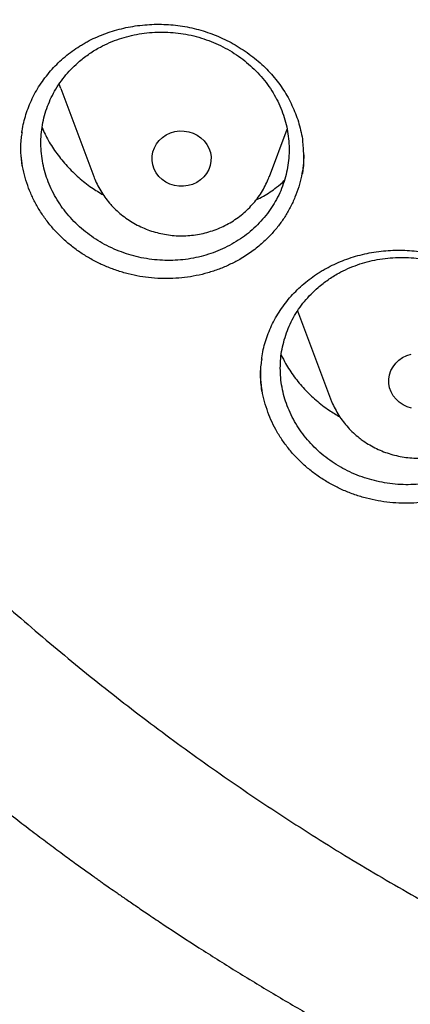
# Model space of a CAD drawing. Header units: millimetres. Extents: x 8 to 1233, y 12 to 1462.
# Tile 23 of 131: x 430.19 to 435.48, y 1250.63 to 1263.94. Entities that reach past the tile are written whole.
import ezdxf

# ---------------------------------------------------------------- set-up
doc = ezdxf.new("R2010")
doc.units = ezdxf.units.MM

msp = doc.modelspace()

# ---------------------------------------------------------------- linework, layer by layer
at = {"color": 7, "linetype": 'Continuous', "lineweight": 30}
for p, q in [((430.748, 1263.011), (431.195, 1261.823)), ((433.571, 1261.823), (433.812, 1262.464)), ((433.952, 1260.004), (434.399, 1258.816))]:
    msp.add_line(p, q, dxfattribs=at)
at = {"color": 7, "linetype": 'Continuous', "lineweight": 30, "flags": 128}
for points in [[(430.748, 1263.011), (430.726, 1263.073), (430.725, 1263.075)], [(432.076, 1261.823), (432.04, 1261.871), (432.012, 1261.924), (431.993, 1261.98), (431.984, 1262.038), (431.984, 1262.097), (431.995, 1262.155), (432.015, 1262.211), (432.044, 1262.263), (432.081, 1262.31), (432.126, 1262.352), (432.177, 1262.386), (432.233, 1262.412), (432.293, 1262.43), (432.355, 1262.439), (432.418, 1262.438), (432.48, 1262.428), (432.539, 1262.41), (432.595, 1262.382), (432.645, 1262.347), (432.689, 1262.305), (432.726, 1262.257), (432.754, 1262.205), (432.773, 1262.149), (432.782, 1262.09), (432.781, 1262.031), (432.771, 1261.973), (432.751, 1261.918), (432.722, 1261.865), (432.685, 1261.818), (432.64, 1261.777), (432.589, 1261.742), (432.533, 1261.716), (432.473, 1261.699), (432.411, 1261.69), (432.348, 1261.69), (432.286, 1261.7), (432.226, 1261.719), (432.171, 1261.746), (432.12, 1261.781), (432.076, 1261.823)], [(435.33, 1258.77), (435.286, 1258.811), (435.248, 1258.859), (435.219, 1258.911), (435.199, 1258.967), (435.189, 1259.025), (435.188, 1259.084), (435.198, 1259.142), (435.217, 1259.198), (435.245, 1259.251), (435.281, 1259.299), (435.325, 1259.341), (435.375, 1259.376), (435.431, 1259.403), (435.491, 1259.422)], [(435.497, 1258.692), (435.438, 1258.71), (435.381, 1258.736), (435.33, 1258.77)]]:
    msp.add_lwpolyline(points, dxfattribs=at)
at = {"color": 7, "linetype": 'Continuous', "lineweight": 30}
for points, knots in [([(417.449, 1280.838), (417.446, 1280.803), (417.442, 1280.732), (417.435, 1280.615), (417.429, 1280.49), (417.421, 1280.359), (417.412, 1280.218), (417.405, 1280.067), (417.396, 1279.888), (417.387, 1279.679), (417.379, 1279.439), (417.372, 1279.15), (417.367, 1278.808), (417.366, 1278.409), (417.37, 1277.982), (417.383, 1277.493), (417.406, 1276.951), (417.442, 1276.366), (417.489, 1275.778), (417.547, 1275.193), (417.617, 1274.61), (417.711, 1273.929), (417.837, 1273.152), (418.004, 1272.282), (418.156, 1271.593), (418.279, 1271.082), (418.364, 1270.747), (418.452, 1270.418), (418.539, 1270.103), (418.623, 1269.811), (418.701, 1269.546), (418.775, 1269.307), (418.842, 1269.095), (418.902, 1268.908), (418.955, 1268.748), (419, 1268.613), (419.036, 1268.505), (419.067, 1268.416), (419.096, 1268.33), (419.131, 1268.231), (419.173, 1268.112), (419.227, 1267.962), (419.293, 1267.778), (419.375, 1267.559), (419.469, 1267.311), (419.578, 1267.034), (419.699, 1266.733), (419.829, 1266.419), (420.043, 1265.92), (420.345, 1265.253), (420.733, 1264.458), (421.119, 1263.718), (421.5, 1263.031), (421.892, 1262.362), (422.333, 1261.648), (422.831, 1260.888), (423.393, 1260.084), (423.98, 1259.296), (424.516, 1258.618), (424.997, 1258.039), (425.419, 1257.551), (425.864, 1257.056), (426.333, 1256.555), (426.792, 1256.085), (427.237, 1255.646), (427.665, 1255.238), (428.111, 1254.829), (428.572, 1254.42), (428.987, 1254.066), (429.341, 1253.773), (429.623, 1253.544), (429.887, 1253.335), (430.131, 1253.145), (430.356, 1252.973), (430.568, 1252.813), (430.765, 1252.667), (430.945, 1252.536), (431.081, 1252.438), (431.177, 1252.369), (431.235, 1252.328), (431.285, 1252.292), (431.341, 1252.253), (431.417, 1252.199), (431.517, 1252.13), (431.639, 1252.045), (431.785, 1251.945), (431.952, 1251.831), (432.232, 1251.644), (432.62, 1251.391), (433.116, 1251.079), (433.626, 1250.769), (434.149, 1250.464), (434.686, 1250.162), (435.271, 1249.848), (435.906, 1249.522), (436.592, 1249.187), (437.291, 1248.865), (438.063, 1248.529), (438.902, 1248.189), (439.807, 1247.849), (440.706, 1247.539), (441.599, 1247.257), (442.485, 1247.002), (443.362, 1246.773), (444.234, 1246.567), (445.148, 1246.375), (446.108, 1246.199), (447.115, 1246.042), (448.127, 1245.913), (449.142, 1245.812), (450.16, 1245.739), (451.179, 1245.694), (452.2, 1245.677), (453.22, 1245.688), (454.24, 1245.728), (455.258, 1245.796), (456.274, 1245.891), (457.287, 1246.015), (458.298, 1246.166), (459.301, 1246.345), (460.295, 1246.55), (461.281, 1246.782), (462.264, 1247.042), (463.173, 1247.31), (464.009, 1247.579), (464.779, 1247.845), (465.553, 1248.134), (466.339, 1248.447), (467.137, 1248.788), (467.945, 1249.156), (468.757, 1249.552), (469.573, 1249.975), (470.234, 1250.34), (470.737, 1250.631), (471.075, 1250.831), (471.393, 1251.024), (471.688, 1251.207), (471.96, 1251.38), (472.211, 1251.541), (472.439, 1251.692), (472.647, 1251.831), (472.831, 1251.956), (472.992, 1252.066), (473.13, 1252.162), (473.249, 1252.246), (473.344, 1252.313), (473.426, 1252.372), (473.508, 1252.43), (473.604, 1252.499), (473.726, 1252.588), (473.876, 1252.698), (474.053, 1252.829), (474.248, 1252.976), (474.453, 1253.133), (474.664, 1253.297), (474.942, 1253.516), (475.288, 1253.795), (475.705, 1254.143), (476.137, 1254.516), (476.583, 1254.914), (477.042, 1255.339), (477.465, 1255.746), (477.85, 1256.129), (478.19, 1256.477), (478.52, 1256.825), (478.835, 1257.167), (479.134, 1257.499), (479.431, 1257.84), (479.726, 1258.187), (480.017, 1258.539), (480.287, 1258.875), (480.539, 1259.197), (480.773, 1259.504), (480.99, 1259.795), (481.189, 1260.067), (481.376, 1260.329), (481.562, 1260.594), (481.757, 1260.879), (481.965, 1261.189), (482.184, 1261.524), (482.414, 1261.887), (482.654, 1262.276), (482.903, 1262.693), (483.139, 1263.104), (483.362, 1263.505), (483.571, 1263.892), (483.781, 1264.294), (483.984, 1264.698), (484.192, 1265.127), (484.399, 1265.57), (484.602, 1266.024), (484.784, 1266.45), (484.948, 1266.848), (485.094, 1267.216), (485.224, 1267.555), (485.32, 1267.815), (485.387, 1268), (485.428, 1268.114), (485.462, 1268.21), (485.488, 1268.287), (485.51, 1268.348), (485.531, 1268.41), (485.557, 1268.486), (485.592, 1268.587), (485.633, 1268.712), (485.691, 1268.885), (485.761, 1269.104), (485.844, 1269.367), (485.929, 1269.647), (486.016, 1269.943), (486.108, 1270.269), (486.204, 1270.625), (486.304, 1271.013), (486.403, 1271.422), (486.501, 1271.851), (486.597, 1272.302), (486.69, 1272.773), (486.78, 1273.263), (486.874, 1273.838), (486.967, 1274.483), (487.052, 1275.186), (487.119, 1275.866), (487.169, 1276.523), (487.204, 1277.158), (487.226, 1277.768), (487.234, 1278.284), (487.234, 1278.709), (487.23, 1279.05), (487.222, 1279.377), (487.213, 1279.685), (487.201, 1279.968), (487.189, 1280.223), (487.177, 1280.45), (487.164, 1280.652), (487.155, 1280.779), (487.151, 1280.838)], [0, 0, 0, 0, 0.000951, 0.00193, 0.003036, 0.004253, 0.00557, 0.006974, 0.008466, 0.010552, 0.012788, 0.015174, 0.018604, 0.022304, 0.026272, 0.03051, 0.035893, 0.041374, 0.046842, 0.052297, 0.05774, 0.063171, 0.071403, 0.079606, 0.08778, 0.090983, 0.094182, 0.097376, 0.100428, 0.103231, 0.105785, 0.10809, 0.110147, 0.111955, 0.113514, 0.114824, 0.115886, 0.11666, 0.117435, 0.118394, 0.119556, 0.120935, 0.1228, 0.124954, 0.127398, 0.13013, 0.133153, 0.136345, 0.139516, 0.148103, 0.156499, 0.163834, 0.171017, 0.178053, 0.185051, 0.193961, 0.202877, 0.211797, 0.220722, 0.226386, 0.232222, 0.238233, 0.244421, 0.250785, 0.255992, 0.261311, 0.266742, 0.272285, 0.27791, 0.281398, 0.284646, 0.287656, 0.290428, 0.29296, 0.295254, 0.297539, 0.299525, 0.301212, 0.30203, 0.302668, 0.303133, 0.303663, 0.304513, 0.305603, 0.306931, 0.308499, 0.310306, 0.312352, 0.317473, 0.322688, 0.327986, 0.333366, 0.338829, 0.344373, 0.351014, 0.357768, 0.364616, 0.371408, 0.380055, 0.388561, 0.396927, 0.405153, 0.413239, 0.421184, 0.429005, 0.436806, 0.445722, 0.454637, 0.463552, 0.472466, 0.481381, 0.490295, 0.499209, 0.508124, 0.517038, 0.525953, 0.534867, 0.543782, 0.552713, 0.561687, 0.570523, 0.5794, 0.588317, 0.597276, 0.604345, 0.611477, 0.618749, 0.626162, 0.633856, 0.641696, 0.649684, 0.657818, 0.6661, 0.66977, 0.673275, 0.676573, 0.679664, 0.682548, 0.68518, 0.687612, 0.689845, 0.691879, 0.693551, 0.69506, 0.69637, 0.697452, 0.698185, 0.699064, 0.700127, 0.701374, 0.703099, 0.705086, 0.707304, 0.709618, 0.712011, 0.714483, 0.719094, 0.723957, 0.729073, 0.73444, 0.74006, 0.745932, 0.750271, 0.754723, 0.759079, 0.763274, 0.767308, 0.77118, 0.775537, 0.779669, 0.783577, 0.787261, 0.790789, 0.794084, 0.797145, 0.799974, 0.80285, 0.805987, 0.809384, 0.813035, 0.816945, 0.821115, 0.825545, 0.830235, 0.834102, 0.838129, 0.842317, 0.846532, 0.850561, 0.855429, 0.859991, 0.864249, 0.8682, 0.871847, 0.875187, 0.878223, 0.879511, 0.880626, 0.881559, 0.88231, 0.882879, 0.883358, 0.884118, 0.885104, 0.886317, 0.887757, 0.890141, 0.892692, 0.895393, 0.898241, 0.901239, 0.90476, 0.908466, 0.912357, 0.916434, 0.920696, 0.925143, 0.929775, 0.934543, 0.941328, 0.94789, 0.954228, 0.960343, 0.966236, 0.971905, 0.977351, 0.980594, 0.983753, 0.986827, 0.989704, 0.992312, 0.994612, 0.996657, 0.99845, 1, 1, 1, 1]), ([(420.062, 1274.36), (420.064, 1274.346), (420.086, 1274.167), (420.138, 1273.824), (420.218, 1273.333), (420.308, 1272.842), (420.405, 1272.353), (420.512, 1271.866), (420.626, 1271.381), (420.749, 1270.897), (420.881, 1270.415), (421.02, 1269.935), (421.169, 1269.457), (421.325, 1268.982), (421.49, 1268.509), (421.662, 1268.039), (421.843, 1267.572), (422.032, 1267.107), (422.229, 1266.645), (422.435, 1266.187), (422.648, 1265.731), (422.868, 1265.279), (423.097, 1264.83), (423.334, 1264.385), (423.578, 1263.944), (423.83, 1263.506), (424.089, 1263.072), (424.356, 1262.643), (424.63, 1262.217), (424.912, 1261.796), (425.201, 1261.379), (425.497, 1260.966), (425.801, 1260.559), (426.111, 1260.155), (426.428, 1259.757), (426.753, 1259.363), (427.084, 1258.975), (427.421, 1258.592), (427.766, 1258.213), (428.116, 1257.841), (428.474, 1257.473), (428.837, 1257.111), (429.207, 1256.755), (429.583, 1256.405), (429.965, 1256.06), (430.353, 1255.721), (430.747, 1255.388), (431.147, 1255.061), (431.552, 1254.741), (431.962, 1254.426), (432.379, 1254.118), (432.8, 1253.816), (433.227, 1253.521), (433.658, 1253.233), (434.095, 1252.951), (434.536, 1252.675), (434.983, 1252.407), (435.433, 1252.145), (435.889, 1251.891), (436.348, 1251.643), (436.812, 1251.402), (437.28, 1251.169), (437.752, 1250.942), (438.228, 1250.723), (438.708, 1250.512), (439.191, 1250.307), (439.677, 1250.11), (440.168, 1249.921), (440.661, 1249.739), (441.157, 1249.565), (441.657, 1249.398), (442.159, 1249.239), (442.664, 1249.088), (443.171, 1248.944), (443.681, 1248.808), (444.193, 1248.68), (444.707, 1248.56), (445.224, 1248.448), (445.742, 1248.343), (446.262, 1248.247), (446.784, 1248.159), (447.307, 1248.078), (447.831, 1248.006), (448.357, 1247.941), (448.883, 1247.885), (449.411, 1247.837), (449.939, 1247.797), (450.468, 1247.765), (450.997, 1247.741), (451.527, 1247.725), (452.057, 1247.717), (452.587, 1247.717), (453.117, 1247.726), (453.647, 1247.742), (454.176, 1247.767), (454.705, 1247.8), (455.233, 1247.841), (455.76, 1247.889), (456.287, 1247.946), (456.812, 1248.012), (457.337, 1248.085), (457.86, 1248.166), (458.381, 1248.255), (458.901, 1248.352), (459.419, 1248.457), (459.935, 1248.57), (460.449, 1248.691), (460.961, 1248.819), (461.471, 1248.956), (461.978, 1249.1), (462.483, 1249.252), (462.985, 1249.412), (463.484, 1249.579), (463.98, 1249.754), (464.473, 1249.937), (464.963, 1250.127), (465.449, 1250.324), (465.932, 1250.529), (466.412, 1250.741), (466.887, 1250.961), (467.359, 1251.188), (467.827, 1251.422), (468.29, 1251.663), (468.749, 1251.911), (469.204, 1252.167), (469.655, 1252.429), (470.101, 1252.698), (470.542, 1252.974), (470.978, 1253.256), (471.409, 1253.546), (471.835, 1253.841), (472.256, 1254.144), (472.672, 1254.452), (473.082, 1254.767), (473.487, 1255.088), (473.886, 1255.416), (474.279, 1255.749), (474.667, 1256.088), (475.048, 1256.434), (475.424, 1256.785), (475.793, 1257.141), (476.156, 1257.504), (476.513, 1257.872), (476.863, 1258.245), (477.207, 1258.624), (477.544, 1259.007), (477.875, 1259.396), (478.198, 1259.79), (478.515, 1260.189), (478.825, 1260.593), (479.128, 1261.001), (479.423, 1261.414), (479.712, 1261.831), (479.993, 1262.253), (480.267, 1262.679), (480.533, 1263.109), (480.792, 1263.543), (481.043, 1263.981), (481.286, 1264.423), (481.522, 1264.868), (481.75, 1265.317), (481.971, 1265.77), (482.183, 1266.225), (482.387, 1266.684), (482.584, 1267.146), (482.772, 1267.611), (482.952, 1268.079), (483.125, 1268.549), (483.288, 1269.022), (483.444, 1269.498), (483.592, 1269.976), (483.731, 1270.456), (483.861, 1270.938), (483.984, 1271.422), (484.098, 1271.907), (484.203, 1272.395), (484.3, 1272.884), (484.389, 1273.374), (484.468, 1273.866), (484.526, 1274.255), (484.554, 1274.48), (484.561, 1274.54)], [0, 0, 0, 0, 0.000487, 0.006121, 0.011754, 0.017387, 0.023021, 0.028654, 0.034288, 0.039922, 0.045555, 0.051189, 0.056822, 0.062456, 0.06809, 0.073724, 0.079357, 0.084991, 0.090625, 0.096259, 0.101893, 0.107527, 0.113161, 0.118796, 0.12443, 0.130064, 0.135698, 0.141333, 0.146967, 0.152602, 0.158236, 0.163871, 0.169506, 0.17514, 0.180775, 0.18641, 0.192045, 0.19768, 0.203315, 0.20895, 0.214585, 0.22022, 0.225855, 0.23149, 0.237126, 0.242761, 0.248397, 0.254032, 0.259668, 0.265303, 0.270939, 0.276574, 0.28221, 0.287846, 0.293482, 0.299117, 0.304753, 0.310389, 0.316025, 0.321661, 0.327297, 0.332933, 0.338569, 0.344205, 0.349841, 0.355478, 0.361114, 0.36675, 0.372386, 0.378023, 0.383659, 0.389295, 0.394932, 0.400568, 0.406204, 0.411841, 0.417477, 0.423114, 0.42875, 0.434387, 0.440023, 0.44566, 0.451296, 0.456933, 0.462569, 0.468206, 0.473842, 0.479479, 0.485115, 0.490752, 0.496388, 0.502025, 0.507662, 0.513298, 0.518935, 0.524571, 0.530208, 0.535845, 0.541481, 0.547118, 0.552754, 0.558391, 0.564027, 0.569664, 0.5753, 0.580937, 0.586573, 0.59221, 0.597846, 0.603483, 0.609119, 0.614756, 0.620392, 0.626028, 0.631665, 0.637301, 0.642937, 0.648574, 0.65421, 0.659846, 0.665482, 0.671118, 0.676754, 0.682391, 0.688027, 0.693663, 0.699299, 0.704935, 0.710571, 0.716206, 0.721842, 0.727478, 0.733114, 0.73875, 0.744385, 0.750021, 0.755656, 0.761292, 0.766927, 0.772563, 0.778198, 0.783834, 0.789469, 0.795104, 0.800739, 0.806374, 0.812009, 0.817644, 0.823279, 0.828914, 0.834549, 0.840184, 0.845819, 0.851453, 0.857088, 0.862722, 0.868357, 0.873991, 0.879626, 0.88526, 0.890894, 0.896529, 0.902163, 0.907797, 0.913431, 0.919065, 0.924699, 0.930333, 0.935967, 0.9416, 0.947234, 0.952868, 0.958502, 0.964135, 0.969769, 0.975403, 0.981036, 0.98667, 0.992303, 0.997937, 1, 1, 1, 1]), ([(431.054, 1263.616), (431.072, 1263.626), (431.124, 1263.656), (431.216, 1263.701), (431.329, 1263.748), (431.447, 1263.789), (431.569, 1263.823), (431.693, 1263.849), (431.82, 1263.868), (431.949, 1263.879), (432.078, 1263.883), (432.207, 1263.878), (432.334, 1263.866), (432.46, 1263.846), (432.584, 1263.818), (432.705, 1263.783), (432.823, 1263.741), (432.94, 1263.691), (433.055, 1263.634), (433.165, 1263.569), (433.272, 1263.499), (433.373, 1263.422), (433.469, 1263.34), (433.558, 1263.252), (433.639, 1263.161), (433.713, 1263.066), (433.78, 1262.968), (433.839, 1262.865), (433.891, 1262.758), (433.936, 1262.648), (433.974, 1262.535), (434.002, 1262.419), (434.018, 1262.341), (434.022, 1262.301), (434.022, 1262.301)], [0, 0, 0, 0, 0.016222, 0.0485, 0.080933, 0.11359, 0.146442, 0.179445, 0.212545, 0.245676, 0.278748, 0.311694, 0.344454, 0.376982, 0.40922, 0.441189, 0.473423, 0.506037, 0.538961, 0.572108, 0.60538, 0.638665, 0.671829, 0.704778, 0.737432, 0.769734, 0.801739, 0.834025, 0.866679, 0.899635, 0.932838, 0.966219, 0.999706, 1, 1, 1, 1]), ([(431.004, 1263.383), (430.971, 1263.354), (430.905, 1263.295), (430.816, 1263.197), (430.735, 1263.091), (430.664, 1262.979), (430.605, 1262.863), (430.557, 1262.742), (430.519, 1262.617), (430.494, 1262.488), (430.48, 1262.36), (430.478, 1262.23), (430.489, 1262.099), (430.511, 1261.969), (430.545, 1261.842), (430.59, 1261.718), (430.647, 1261.596), (430.714, 1261.479), (430.792, 1261.369), (430.878, 1261.264), (430.975, 1261.166), (431.08, 1261.075), (431.192, 1260.993), (431.311, 1260.92), (431.437, 1260.855), (431.568, 1260.801), (431.702, 1260.757), (431.839, 1260.723), (431.98, 1260.7), (432.122, 1260.688), (432.263, 1260.687), (432.403, 1260.696), (432.543, 1260.717), (432.68, 1260.749), (432.812, 1260.791), (432.94, 1260.843), (433.063, 1260.905), (433.18, 1260.977), (433.288, 1261.057), (433.389, 1261.146), (433.482, 1261.243), (433.565, 1261.347), (433.637, 1261.456), (433.7, 1261.571), (433.751, 1261.692), (433.791, 1261.817), (433.819, 1261.943), (433.836, 1262.072), (433.841, 1262.202), (433.833, 1262.333), (433.814, 1262.463), (433.783, 1262.59), (433.741, 1262.716), (433.687, 1262.839), (433.622, 1262.956), (433.548, 1263.068), (433.462, 1263.175), (433.368, 1263.275), (433.265, 1263.367), (433.156, 1263.451), (433.037, 1263.527), (432.913, 1263.594), (432.784, 1263.65), (432.651, 1263.697), (432.513, 1263.734), (432.373, 1263.76), (432.233, 1263.774), (432.092, 1263.778), (431.95, 1263.771), (431.809, 1263.753), (431.673, 1263.724), (431.539, 1263.685), (431.409, 1263.635), (431.274, 1263.57), (431.136, 1263.488), (431.048, 1263.418), (431.004, 1263.383)], [0, 0, 0, 0, 0.013241, 0.026482, 0.040108, 0.053734, 0.066976, 0.080217, 0.093843, 0.107469, 0.120706, 0.133942, 0.147564, 0.161185, 0.174414, 0.187643, 0.201256, 0.214869, 0.228092, 0.241314, 0.25492, 0.268526, 0.281746, 0.294965, 0.308569, 0.322172, 0.335394, 0.348617, 0.362222, 0.375828, 0.389057, 0.402286, 0.415899, 0.429511, 0.442748, 0.455985, 0.469605, 0.483226, 0.496468, 0.50971, 0.523337, 0.536964, 0.550207, 0.56345, 0.577078, 0.590705, 0.603944, 0.617183, 0.630806, 0.64443, 0.657661, 0.670892, 0.684508, 0.698124, 0.711348, 0.724572, 0.73818, 0.751788, 0.765008, 0.778228, 0.791832, 0.805435, 0.818656, 0.831877, 0.845482, 0.859086, 0.872313, 0.885539, 0.899149, 0.91276, 0.925994, 0.939228, 0.952847, 0.966465, 0.983139, 1, 1, 1, 1]), ([(430.221, 1262.413), (430.222, 1262.422), (430.228, 1262.47), (430.246, 1262.553), (430.276, 1262.664), (430.315, 1262.772), (430.362, 1262.879), (430.417, 1262.983), (430.481, 1263.084), (430.552, 1263.181), (430.63, 1263.274), (430.714, 1263.361), (430.805, 1263.443), (430.902, 1263.518), (430.985, 1263.575), (431.037, 1263.606), (431.054, 1263.616)], [0, 0, 0, 0, 0.0188463, 0.0963622, 0.1734622, 0.2512112, 0.329629, 0.4085937, 0.4879576, 0.5675537, 0.6471921, 0.7266519, 0.8057747, 0.8844292, 0.9625199, 1, 1, 1, 1]), ([(430.224, 1262.417), (430.219, 1262.392), (430.204, 1262.303), (430.201, 1262.152), (430.214, 1262.028), (430.221, 1261.969)], [0, 0, 0, 0, 0.16803, 0.605621, 1, 1, 1, 1]), ([(430.495, 1262.484), (430.522, 1262.426), (430.579, 1262.304), (430.694, 1262.13), (430.831, 1261.962), (430.989, 1261.808), (431.153, 1261.677), (431.271, 1261.606), (431.325, 1261.573)], [0, 0, 0, 0, 0.156578, 0.330575, 0.505125, 0.679121, 0.853158, 1, 1, 1, 1]), ([(434.02, 1261.857), (434.024, 1261.877), (434.039, 1261.961), (434.042, 1262.113), (434.029, 1262.245), (434.023, 1262.31)], [0, 0, 0, 0, 0.132326, 0.566847, 1, 1, 1, 1]), ([(433.17, 1260.702), (433.125, 1260.678), (433.035, 1260.629), (432.89, 1260.569), (432.739, 1260.518), (432.583, 1260.48), (432.425, 1260.455), (432.264, 1260.442), (432.101, 1260.441), (431.938, 1260.453), (431.779, 1260.478), (431.621, 1260.514), (431.466, 1260.564), (431.316, 1260.624), (431.173, 1260.696), (431.036, 1260.778), (430.907, 1260.87), (430.785, 1260.973), (430.675, 1261.083), (430.574, 1261.201), (430.484, 1261.328), (430.405, 1261.46), (430.339, 1261.597), (430.286, 1261.738), (430.245, 1261.883), (430.218, 1262.031), (430.205, 1262.155), (430.206, 1262.229), (430.206, 1262.254)], [0, 0, 0, 0, 0.038639, 0.07728, 0.117031, 0.15678, 0.1956, 0.234421, 0.274379, 0.314337, 0.353041, 0.391745, 0.431582, 0.471418, 0.510002, 0.548587, 0.58829, 0.627993, 0.666636, 0.705279, 0.745048, 0.784817, 0.823419, 0.862021, 0.901743, 0.941466, 0.980105, 1, 1, 1, 1]), ([(434.038, 1262.115), (434.036, 1262.067), (434.031, 1261.969), (434.007, 1261.825), (433.97, 1261.682), (433.92, 1261.541), (433.857, 1261.405), (433.782, 1261.276), (433.695, 1261.153), (433.596, 1261.037), (433.477, 1260.92), (433.337, 1260.805), (433.226, 1260.737), (433.17, 1260.702)], [0, 0, 0, 0, 0.085825, 0.17154, 0.257257, 0.345459, 0.43366, 0.519401, 0.605143, 0.693367, 0.781591, 0.890187, 1, 1, 1, 1]), ([(431.196, 1261.823), (431.2, 1261.811), (431.216, 1261.767), (431.251, 1261.694), (431.301, 1261.606), (431.358, 1261.522), (431.403, 1261.47), (431.425, 1261.443)], [0, 0, 0, 0, 0.086994, 0.314066, 0.541398, 0.769053, 1, 1, 1, 1]), ([(431.425, 1261.443), (431.441, 1261.426), (431.48, 1261.384), (431.547, 1261.323), (431.629, 1261.259), (431.715, 1261.203), (431.807, 1261.153), (431.902, 1261.111), (432, 1261.076), (432.102, 1261.05), (432.205, 1261.031), (432.31, 1261.021), (432.415, 1261.02), (432.52, 1261.027), (432.624, 1261.042), (432.727, 1261.065), (432.827, 1261.097), (432.924, 1261.136), (433.018, 1261.184), (433.107, 1261.238), (433.191, 1261.3), (433.269, 1261.368), (433.341, 1261.442), (433.407, 1261.522), (433.465, 1261.606), (433.515, 1261.695), (433.55, 1261.768), (433.566, 1261.812), (433.57, 1261.824)], [0, 0, 0, 0, 0.0267842, 0.0663753, 0.1060145, 0.1457305, 0.1855211, 0.2253827, 0.2653099, 0.3052964, 0.3453349, 0.3854173, 0.4255351, 0.4656793, 0.505838, 0.5460005, 0.5861565, 0.6262953, 0.666406, 0.7064777, 0.7464997, 0.7864624, 0.8263569, 0.8661763, 0.9059157, 0.9455727, 0.9851476, 1, 1, 1, 1]), ([(433.393, 1261.507), (433.426, 1261.523), (433.523, 1261.572), (433.651, 1261.659), (433.739, 1261.736), (433.773, 1261.767)], [0, 0, 0, 0, 0.236074, 0.69765, 1, 1, 1, 1]), ([(434.287, 1260.55), (434.304, 1260.56), (434.356, 1260.59), (434.447, 1260.636), (434.56, 1260.685), (434.678, 1260.727), (434.799, 1260.762), (434.924, 1260.79), (435.05, 1260.81), (435.179, 1260.823), (435.308, 1260.828), (435.436, 1260.825), (435.564, 1260.814), (435.69, 1260.796), (435.814, 1260.77), (435.935, 1260.736), (436.055, 1260.695), (436.172, 1260.647), (436.287, 1260.592), (436.398, 1260.529), (436.505, 1260.46), (436.607, 1260.385), (436.704, 1260.304), (436.793, 1260.219), (436.876, 1260.129), (436.951, 1260.035), (437.018, 1259.938), (437.079, 1259.836), (437.132, 1259.731), (437.178, 1259.622), (437.217, 1259.509), (437.246, 1259.395), (437.264, 1259.311), (437.269, 1259.266), (437.27, 1259.259)], [0, 0, 0, 0, 0.016144, 0.048244, 0.0805, 0.112978, 0.14565, 0.178474, 0.211394, 0.244345, 0.277237, 0.310005, 0.342588, 0.374939, 0.407003, 0.438796, 0.470855, 0.503294, 0.536043, 0.569018, 0.602119, 0.635238, 0.66824, 0.701032, 0.733534, 0.765688, 0.797549, 0.829687, 0.862198, 0.895012, 0.928074, 0.961316, 0.994666, 1, 1, 1, 1]), ([(434.231, 1260.322), (434.199, 1260.293), (434.133, 1260.233), (434.045, 1260.134), (433.965, 1260.028), (433.896, 1259.916), (433.838, 1259.799), (433.791, 1259.678), (433.755, 1259.553), (433.731, 1259.425), (433.719, 1259.296), (433.719, 1259.167), (433.73, 1259.037), (433.754, 1258.908), (433.79, 1258.782), (433.836, 1258.659), (433.894, 1258.539), (433.963, 1258.423), (434.042, 1258.314), (434.13, 1258.211), (434.228, 1258.114), (434.334, 1258.025), (434.447, 1257.945), (434.567, 1257.874), (434.693, 1257.811), (434.825, 1257.759), (434.959, 1257.717), (435.097, 1257.685), (435.238, 1257.664), (435.38, 1257.654), (435.521, 1257.655), (435.662, 1257.666), (435.801, 1257.689), (435.938, 1257.722), (436.07, 1257.765), (436.197, 1257.819), (436.319, 1257.883), (436.435, 1257.956), (436.543, 1258.037), (436.642, 1258.126), (436.734, 1258.224), (436.816, 1258.329), (436.887, 1258.439), (436.948, 1258.554), (436.998, 1258.675), (437.037, 1258.8), (437.064, 1258.926), (437.079, 1259.054), (437.082, 1259.184), (437.073, 1259.315), (437.053, 1259.443), (437.02, 1259.57), (436.976, 1259.695), (436.921, 1259.816), (436.855, 1259.932), (436.779, 1260.042), (436.692, 1260.148), (436.597, 1260.246), (436.493, 1260.336), (436.382, 1260.419), (436.263, 1260.493), (436.138, 1260.558), (436.008, 1260.612), (435.875, 1260.657), (435.737, 1260.691), (435.596, 1260.715), (435.455, 1260.728), (435.314, 1260.73), (435.172, 1260.721), (435.032, 1260.701), (434.896, 1260.671), (434.763, 1260.63), (434.634, 1260.579), (434.499, 1260.512), (434.362, 1260.428), (434.275, 1260.358), (434.231, 1260.322)], [0, 0, 0, 0, 0.013243, 0.026485, 0.040113, 0.05374, 0.066983, 0.080226, 0.093853, 0.107481, 0.120721, 0.13396, 0.147585, 0.16121, 0.174442, 0.187675, 0.201292, 0.21491, 0.228135, 0.24136, 0.254969, 0.268578, 0.281799, 0.295019, 0.308623, 0.322227, 0.335447, 0.348668, 0.362272, 0.375876, 0.389101, 0.402326, 0.415935, 0.429544, 0.442777, 0.45601, 0.469627, 0.483244, 0.496484, 0.509724, 0.523348, 0.536972, 0.550216, 0.563459, 0.577087, 0.590715, 0.603956, 0.617197, 0.630823, 0.64445, 0.657685, 0.67092, 0.68454, 0.69816, 0.711387, 0.724614, 0.738226, 0.751838, 0.765059, 0.77828, 0.791885, 0.805491, 0.81871, 0.83193, 0.845533, 0.859137, 0.87236, 0.885583, 0.89919, 0.912797, 0.926028, 0.939258, 0.952873, 0.966487, 0.983151, 1, 1, 1, 1]), ([(433.466, 1259.354), (433.467, 1259.359), (433.471, 1259.402), (433.488, 1259.482), (433.517, 1259.592), (433.555, 1259.701), (433.601, 1259.807), (433.655, 1259.912), (433.717, 1260.013), (433.787, 1260.111), (433.864, 1260.204), (433.948, 1260.292), (434.038, 1260.374), (434.134, 1260.45), (434.217, 1260.508), (434.269, 1260.539), (434.287, 1260.55)], [0, 0, 0, 0, 0.010637, 0.0888065, 0.166522, 0.2448865, 0.3239114, 0.4034748, 0.4834291, 0.5636077, 0.6438187, 0.7238449, 0.8035288, 0.8827403, 0.9613853, 1, 1, 1, 1]), ([(433.469, 1259.358), (433.464, 1259.329), (433.449, 1259.236), (433.447, 1259.088), (433.461, 1258.971), (433.467, 1258.918)], [0, 0, 0, 0, 0.197314, 0.641175, 1, 1, 1, 1]), ([(433.732, 1259.41), (433.751, 1259.371), (433.8, 1259.268), (433.906, 1259.112), (434.044, 1258.946), (434.202, 1258.794), (434.363, 1258.668), (434.476, 1258.601), (434.526, 1258.572)], [0, 0, 0, 0, 0.1158, 0.301007, 0.486804, 0.672012, 0.857292, 1, 1, 1, 1]), ([(436.432, 1257.675), (436.387, 1257.65), (436.297, 1257.6), (436.152, 1257.539), (436.001, 1257.487), (435.846, 1257.447), (435.688, 1257.42), (435.527, 1257.405), (435.364, 1257.403), (435.201, 1257.413), (435.041, 1257.436), (434.884, 1257.47), (434.728, 1257.517), (434.577, 1257.576), (434.433, 1257.645), (434.296, 1257.725), (434.166, 1257.816), (434.044, 1257.917), (433.932, 1258.025), (433.83, 1258.141), (433.738, 1258.266), (433.658, 1258.397), (433.591, 1258.533), (433.537, 1258.672), (433.494, 1258.816), (433.466, 1258.963), (433.451, 1259.092), (433.452, 1259.171), (433.452, 1259.201)], [0, 0, 0, 0, 0.038513, 0.077027, 0.11665, 0.156272, 0.19492, 0.233569, 0.273351, 0.313133, 0.351661, 0.390188, 0.429842, 0.469496, 0.507906, 0.546316, 0.58584, 0.625363, 0.663843, 0.702322, 0.741921, 0.78152, 0.819973, 0.858425, 0.897993, 0.937561, 0.976061, 1, 1, 1, 1]), ([(434.4, 1258.816), (434.406, 1258.801), (434.423, 1258.754), (434.46, 1258.678), (434.511, 1258.591), (434.569, 1258.507), (434.635, 1258.429), (434.707, 1258.355), (434.76, 1258.311), (434.787, 1258.289)], [0, 0, 0, 0, 0.07461, 0.227769, 0.381107, 0.534666, 0.688481, 0.842576, 1, 1, 1, 1]), ([(434.787, 1258.289), (434.806, 1258.275), (434.851, 1258.24), (434.929, 1258.191), (435.021, 1258.142), (435.116, 1258.1), (435.215, 1258.067), (435.317, 1258.041), (435.42, 1258.023), (435.525, 1258.014), (435.63, 1258.013), (435.735, 1258.021), (435.84, 1258.037), (435.942, 1258.061), (436.042, 1258.094), (436.139, 1258.134), (436.232, 1258.182), (436.32, 1258.238), (436.404, 1258.3), (436.481, 1258.369), (436.553, 1258.443), (436.618, 1258.523), (436.675, 1258.608), (436.725, 1258.698), (436.758, 1258.767), (436.772, 1258.808), (436.775, 1258.817)], [0, 0, 0, 0, 0.029052, 0.072431, 0.115861, 0.159369, 0.202947, 0.246589, 0.290287, 0.334032, 0.377815, 0.421625, 0.46545, 0.509278, 0.553097, 0.596897, 0.640665, 0.684388, 0.728057, 0.77166, 0.815187, 0.858632, 0.901989, 0.945256, 0.988434, 1, 1, 1, 1])]:
    msp.add_open_spline(points, degree=3, knots=knots, dxfattribs=at)

doc.saveas('drawing.dxf')
